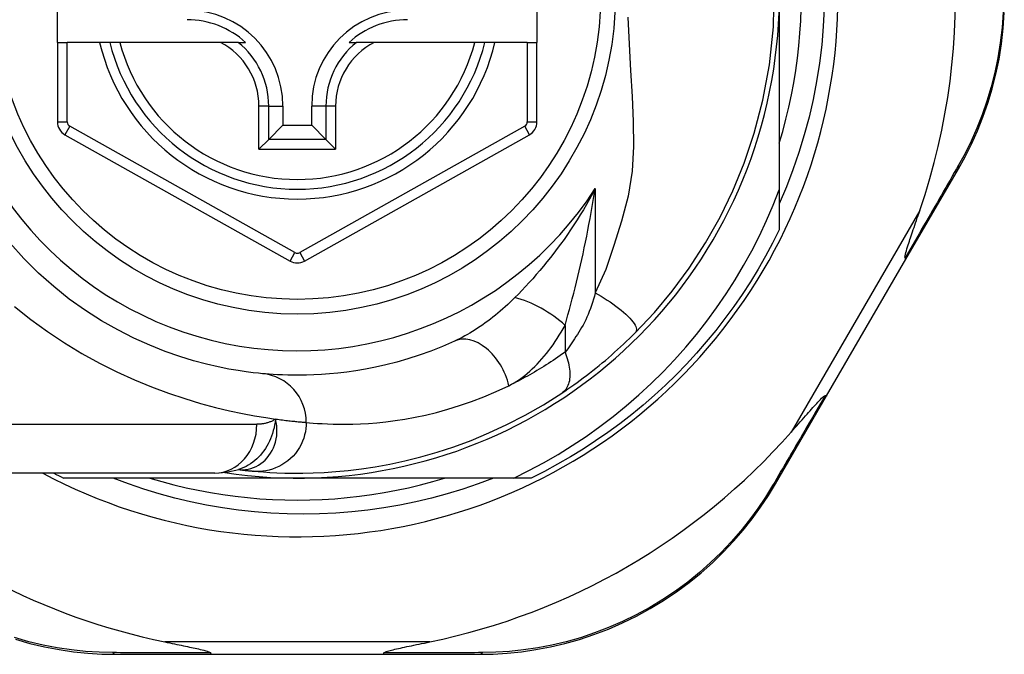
# Model space of a CAD drawing. Header units: inches. Extents: x 2.9 to 60.9, y 4.2 to 31.2.
# Tile 6 of 37: x 4.041 to 4.834, y 14.051 to 14.561. Entities that reach past the tile are written whole.
import ezdxf

# ---------------------------------------------------------------- set-up
doc = ezdxf.new("R2010")
doc.units = ezdxf.units.IN
doc.header["$MEASUREMENT"] = 0
doc.layers.add('Visible Edges(ANSI)', color=7, linetype='Continuous', lineweight=25)
doc.layers.add('Visible Tangent Edges(ANSI)', color=7, linetype='Continuous', lineweight=25)

msp = doc.modelspace()

# ---------------------------------------------------------------- linework, layer by layer
at = {"layer": 'Visible Edges(ANSI)'}
for p, q in [((4.07181, 14.54311), (4.07181, 14.61791)), ((4.45763, 14.61791), (4.45763, 14.54311)), ((4.6526, 14.58051), (4.6526, 14.4246)), ((4.07181, 14.54311), (4.07181, 14.47916)), ((4.07181, 14.54311), (4.07968, 14.54311)), ((4.10576, 14.54311), (4.07968, 14.54311)), ((4.11386, 14.54311), (4.10576, 14.54311)), ((4.12198, 14.54311), (4.11386, 14.54311)), ((4.20296, 14.54311), (4.12198, 14.54311)), ((4.21724, 14.54311), (4.20296, 14.54311)), ((4.21724, 14.54311), (4.22315, 14.54311)), ((4.30646, 14.54311), (4.31237, 14.54311)), ((4.32665, 14.54311), (4.31237, 14.54311)), ((4.40763, 14.54311), (4.32665, 14.54311)), ((4.41575, 14.54311), (4.40763, 14.54311)), ((4.42385, 14.54311), (4.41575, 14.54311)), ((4.44976, 14.54311), (4.42385, 14.54311)), ((4.44976, 14.54311), (4.45763, 14.54311)), ((4.45763, 14.47915), (4.45763, 14.54311)), ((4.25324, 14.49192), (4.25324, 14.47642)), ((4.27637, 14.47642), (4.27637, 14.49192)), ((4.24181, 14.46499), (4.25324, 14.47642)), ((4.25324, 14.47642), (4.27637, 14.47642)), ((4.2878, 14.46499), (4.27637, 14.47642)), ((4.07784, 14.46886), (4.25903, 14.36721)), ((4.27059, 14.36722), (4.4516, 14.46885)), ((4.24181, 14.46499), (4.23397, 14.45715)), ((4.29564, 14.45715), (4.2878, 14.46499)), ((4.75448, 14.36871), (4.79674, 14.44145)), ((4.6526, 14.4246), (4.6526, 14.39242)), ((4.69065, 14.25881), (4.75448, 14.36871)), ((4.6496, 14.18815), (4.69065, 14.25881)), ((4.2175, 14.19957), (4.21755, 14.19957)), ((4.19837, 14.19665), (3.96111, 14.19665)), ((4.26481, 14.19271), (4.07672, 14.19271)), ((4.4391, 14.19271), (4.26481, 14.19271)), ((4.45289, 14.19271), (4.4391, 14.19271)), ((4.1187, 14.05098), (4.19575, 14.05098)), ((4.19575, 14.05098), (4.33386, 14.05098)), ((4.33386, 14.05098), (4.4113, 14.05098))]:
    msp.add_line(p, q, dxfattribs=at)
at = {"layer": 'Visible Edges(ANSI)', "flags": 128}
for points in [[(4.5367, 14.30954), (4.55217, 14.32599), (4.56638, 14.34296), (4.58008, 14.36152), (4.59327, 14.38186), (4.60494, 14.40258), (4.6152, 14.42374), (4.62437, 14.44609), (4.63248, 14.47023), (4.63937, 14.49654), (4.64465, 14.52515), (4.64786, 14.55573), (4.64861, 14.58689)], [(4.68881, 14.57056), (4.68804, 14.55579), (4.68676, 14.54104), (4.68496, 14.52637), (4.68266, 14.51179), (4.67985, 14.4973), (4.67654, 14.48294), (4.67274, 14.4687), (4.66843, 14.4546), (4.66364, 14.44065), (4.65836, 14.42687), (4.6526, 14.41327)], [(4.6526, 14.46195), (4.65541, 14.47158), (4.65799, 14.48127), (4.66032, 14.49102), (4.66241, 14.50082), (4.66426, 14.51068), (4.66586, 14.52057), (4.66722, 14.53051), (4.66834, 14.54047), (4.6692, 14.55046), (4.66982, 14.56046), (4.67019, 14.57048)], [(4.79674, 14.44145), (4.80213, 14.45119), (4.80724, 14.46136), (4.812, 14.47193), (4.81638, 14.48287), (4.82034, 14.49414), (4.82385, 14.50571), (4.82688, 14.51756), (4.82941, 14.52967), (4.83139, 14.54199), (4.83281, 14.55448), (4.83367, 14.56708)], [(4.4391, 14.19271), (4.45114, 14.19868), (4.46299, 14.20503), (4.47462, 14.21175), (4.48604, 14.21883), (4.49723, 14.22628), (4.50819, 14.23408), (4.51891, 14.24224), (4.52937, 14.25074), (4.53956, 14.25958), (4.54946, 14.26873), (4.55905, 14.27818), (4.56833, 14.28793), (4.57729, 14.29796), (4.58592, 14.30828), (4.59422, 14.31886), (4.60218, 14.32971), (4.60979, 14.34081), (4.61705, 14.35217), (4.62394, 14.36376), (4.63046, 14.37557), (4.63659, 14.38756), (4.64233, 14.39974), (4.64767, 14.41209), (4.6526, 14.4246)], [(4.75384, 14.36972), (4.7537, 14.37045), (4.75383, 14.37152), (4.7541, 14.37276), (4.75444, 14.37409), (4.75485, 14.37552), (4.7553, 14.37704), (4.75579, 14.3786), (4.75629, 14.38017), (4.75679, 14.38171), (4.75727, 14.38316), (4.75774, 14.38457), (4.75823, 14.38604), (4.75875, 14.38758), (4.7593, 14.38919), (4.75986, 14.39085), (4.76045, 14.39257), (4.76105, 14.39434), (4.76168, 14.39616), (4.76232, 14.39803), (4.76298, 14.39995), (4.76365, 14.40191), (4.76433, 14.4039), (4.76503, 14.40594), (4.76574, 14.408)], [(4.6526, 14.39242), (4.64722, 14.38171), (4.64154, 14.37115), (4.63557, 14.36075), (4.62932, 14.35052), (4.62278, 14.34047), (4.61597, 14.33061), (4.60888, 14.32094), (4.60153, 14.31147), (4.59391, 14.30221), (4.58604, 14.29316), (4.57793, 14.28434), (4.56957, 14.27574), (4.56097, 14.26739), (4.55215, 14.25927), (4.5431, 14.2514), (4.53384, 14.24379), (4.52437, 14.23643), (4.5147, 14.22935), (4.50484, 14.22253), (4.49479, 14.216), (4.48456, 14.20974), (4.47416, 14.20377), (4.4636, 14.19809), (4.45289, 14.19271)], [(4.23678, 14.27668), (4.23355, 14.27699), (4.22918, 14.27747), (4.22371, 14.27817), (4.21717, 14.27913), (4.20961, 14.28041), (4.20109, 14.28211), (4.19164, 14.28429), (4.18133, 14.28703), (4.17021, 14.29046), (4.15841, 14.29462), (4.14609, 14.29955), (4.13338, 14.30528), (4.1204, 14.31183), (4.10732, 14.31923), (4.09425, 14.32752), (4.08136, 14.33671), (4.06878, 14.34676), (4.05659, 14.35763), (4.04488, 14.36924), (4.0337, 14.38154)], [(4.75448, 14.36871), (4.75449, 14.36873), (4.7545, 14.36875), (4.7545, 14.36878), (4.7545, 14.36881), (4.7545, 14.36883), (4.75449, 14.36887), (4.75449, 14.3689), (4.75447, 14.36893), (4.75446, 14.36897), (4.75444, 14.36901), (4.75442, 14.36905), (4.75439, 14.36909), (4.75436, 14.36913), (4.75433, 14.36918), (4.7543, 14.36922), (4.75426, 14.36927), (4.75422, 14.36932), (4.75417, 14.36937), (4.75413, 14.36943), (4.75407, 14.36948), (4.75402, 14.36954), (4.75396, 14.3696), (4.7539, 14.36966), (4.75384, 14.36972)], [(4.47774, 14.26112), (4.48011, 14.26271), (4.48251, 14.26435), (4.48494, 14.26604), (4.4874, 14.26778), (4.48988, 14.26956), (4.49238, 14.27138), (4.4949, 14.27325), (4.49743, 14.27516), (4.49996, 14.27711), (4.50251, 14.2791), (4.50506, 14.28113), (4.50761, 14.2832), (4.51014, 14.28528), (4.51266, 14.2874), (4.51516, 14.28953), (4.51765, 14.29168), (4.52011, 14.29386), (4.52255, 14.29605), (4.52497, 14.29827), (4.52737, 14.30049), (4.52974, 14.30274), (4.53209, 14.30499), (4.53441, 14.30726), (4.5367, 14.30954)], [(4.39127, 14.30283), (4.38162, 14.29864), (4.37211, 14.29488), (4.36278, 14.29155), (4.35365, 14.28861), (4.34475, 14.28605), (4.33611, 14.28384), (4.32775, 14.28195), (4.31969, 14.28037), (4.31195, 14.27905), (4.30452, 14.27798), (4.29741, 14.27713), (4.29063, 14.27647), (4.28418, 14.276), (4.27808, 14.27567), (4.27232, 14.27548), (4.26692, 14.2754), (4.26187, 14.2754), (4.25719, 14.27547), (4.25286, 14.27561), (4.2489, 14.27579), (4.24531, 14.276), (4.24209, 14.27623), (4.23925, 14.27646), (4.23678, 14.27668)], [(4.22955, 14.19827), (4.23327, 14.19795), (4.23765, 14.19761), (4.24268, 14.19729), (4.24836, 14.197), (4.25469, 14.19678), (4.26165, 14.19666), (4.26925, 14.19667), (4.27746, 14.19686), (4.28629, 14.19725), (4.29573, 14.1979), (4.30575, 14.19884), (4.31635, 14.20012), (4.32751, 14.2018), (4.3392, 14.20393), (4.35141, 14.20655), (4.36411, 14.20972), (4.37726, 14.21349), (4.39081, 14.21792), (4.40474, 14.22306), (4.41899, 14.22898), (4.43348, 14.23569), (4.44816, 14.24327), (4.46293, 14.25173), (4.47774, 14.26112)], [(4.66209, 14.22956), (4.66362, 14.2313), (4.66514, 14.23302), (4.66662, 14.23471), (4.66809, 14.23638), (4.66952, 14.23801), (4.67093, 14.2396), (4.6723, 14.24116), (4.67363, 14.24267), (4.67493, 14.24413), (4.67618, 14.24555), (4.6774, 14.24691), (4.67856, 14.24821), (4.67968, 14.24946), (4.68074, 14.25063), (4.68175, 14.25174), (4.68271, 14.25278), (4.68369, 14.25383), (4.68469, 14.25489), (4.68569, 14.25592), (4.68665, 14.25686), (4.68753, 14.25768), (4.6883, 14.25831), (4.68893, 14.25873), (4.68945, 14.25887)], [(4.69065, 14.25881), (4.69063, 14.25879), (4.69062, 14.25877), (4.6906, 14.25876), (4.69057, 14.25874), (4.69055, 14.25873), (4.69052, 14.25872), (4.69048, 14.25871), (4.69045, 14.25871), (4.69041, 14.2587), (4.69037, 14.2587), (4.69032, 14.2587), (4.69027, 14.2587), (4.69022, 14.2587), (4.69017, 14.25871), (4.69011, 14.25872), (4.69005, 14.25873), (4.68998, 14.25874), (4.68992, 14.25875), (4.68985, 14.25876), (4.68977, 14.25878), (4.6897, 14.2588), (4.68962, 14.25882), (4.68954, 14.25884), (4.68945, 14.25887)], [(4.19837, 14.19665), (4.20792, 14.19735), (4.2178, 14.19967)], [(4.21755, 14.19957), (4.21821, 14.19949), (4.21885, 14.19941), (4.21948, 14.19933), (4.2201, 14.19926), (4.2207, 14.19919), (4.22129, 14.19912), (4.22187, 14.19906), (4.22243, 14.199), (4.22298, 14.19893), (4.22351, 14.19888), (4.22404, 14.19882), (4.22454, 14.19877), (4.22504, 14.19871), (4.22552, 14.19866), (4.22598, 14.19862), (4.22643, 14.19857), (4.22687, 14.19853), (4.2273, 14.19849), (4.22771, 14.19845), (4.2281, 14.19841), (4.22849, 14.19837), (4.22886, 14.19834), (4.22921, 14.1983), (4.22955, 14.19827)], [(4.42259, 14.19271), (4.41035, 14.18811), (4.39796, 14.18389), (4.38546, 14.18006), (4.37285, 14.17663), (4.36016, 14.1736), (4.34739, 14.17096), (4.33454, 14.16873), (4.32164, 14.1669), (4.30869, 14.16547), (4.29569, 14.16445), (4.28266, 14.16384), (4.26961, 14.16363), (4.25654, 14.16383), (4.24347, 14.16444), (4.23043, 14.16547), (4.21744, 14.1669), (4.20451, 14.16873), (4.19166, 14.17097), (4.1789, 14.1736), (4.16622, 14.17664), (4.15365, 14.18007), (4.14119, 14.18389), (4.12885, 14.18811), (4.11664, 14.19271)], [(4.14625, 14.19271), (4.15588, 14.1899), (4.16557, 14.18733), (4.17532, 14.18499), (4.18512, 14.1829), (4.19498, 14.18105), (4.20487, 14.17945), (4.21481, 14.17809), (4.22477, 14.17698), (4.23476, 14.17611), (4.24476, 14.17549), (4.25478, 14.17512), (4.26481, 14.175), (4.27483, 14.17512), (4.28485, 14.17549), (4.29486, 14.17611), (4.30484, 14.17698), (4.31481, 14.17809), (4.32474, 14.17945), (4.33464, 14.18105), (4.34449, 14.1829), (4.3543, 14.18499), (4.36405, 14.18733), (4.37374, 14.1899), (4.38336, 14.19271)], [(4.4113, 14.05098), (4.42237, 14.0512), (4.43366, 14.05189), (4.44514, 14.05307), (4.45674, 14.05475), (4.46841, 14.05697), (4.48011, 14.05971), (4.49182, 14.06301), (4.50348, 14.06686), (4.51506, 14.07128), (4.52651, 14.07626), (4.53777, 14.08178), (4.5488, 14.0878), (4.55955, 14.09431), (4.56998, 14.10127), (4.58002, 14.10867), (4.58965, 14.11648), (4.59882, 14.12464), (4.60752, 14.13311), (4.61576, 14.14185), (4.62351, 14.15082), (4.63078, 14.15997), (4.63756, 14.16927), (4.64383, 14.17868), (4.6496, 14.18815)], [(4.03797, 14.06307), (4.0497, 14.05976), (4.06144, 14.057), (4.07314, 14.05477), (4.08477, 14.05308), (4.09627, 14.05189), (4.1076, 14.0512), (4.1187, 14.05098)], [(4.15814, 14.06098), (4.16014, 14.06057), (4.16211, 14.06016), (4.16405, 14.05977), (4.16596, 14.05937), (4.16783, 14.05899), (4.16966, 14.05861), (4.17144, 14.05824), (4.17319, 14.05787), (4.17488, 14.05752), (4.17652, 14.05717), (4.17811, 14.05683), (4.17964, 14.0565), (4.18111, 14.05618), (4.18251, 14.05588), (4.18385, 14.05558), (4.18523, 14.05526), (4.18669, 14.05492), (4.1882, 14.05456), (4.18969, 14.05418), (4.1911, 14.0538), (4.1924, 14.05341), (4.1936, 14.053), (4.19459, 14.05256), (4.19515, 14.05205)], [(4.33446, 14.05205), (4.33486, 14.05246), (4.33557, 14.05282), (4.33641, 14.05314), (4.33736, 14.05346), (4.33837, 14.05376), (4.33943, 14.05405), (4.34059, 14.05435), (4.34186, 14.05467), (4.34322, 14.05499), (4.34466, 14.05533), (4.34618, 14.05567), (4.34778, 14.05602), (4.34943, 14.05639), (4.35115, 14.05675), (4.35292, 14.05713), (4.35475, 14.05752), (4.35666, 14.05792), (4.35862, 14.05833), (4.36064, 14.05875), (4.36272, 14.05918), (4.36484, 14.05962), (4.36701, 14.06006), (4.36922, 14.06052), (4.37147, 14.06098)], [(4.19575, 14.05098), (4.19572, 14.05098), (4.1957, 14.05099), (4.19567, 14.051), (4.19565, 14.05101), (4.19562, 14.05103), (4.19559, 14.05105), (4.19557, 14.05107), (4.19554, 14.0511), (4.19552, 14.05113), (4.19549, 14.05117), (4.19547, 14.05121), (4.19544, 14.05125), (4.19541, 14.0513), (4.19539, 14.05135), (4.19536, 14.0514), (4.19534, 14.05146), (4.19532, 14.05152), (4.19529, 14.05159), (4.19527, 14.05166), (4.19524, 14.05173), (4.19522, 14.0518), (4.19519, 14.05188), (4.19517, 14.05197), (4.19515, 14.05205)], [(4.33386, 14.05098), (4.33389, 14.05098), (4.33391, 14.05099), (4.33394, 14.051), (4.33397, 14.05101), (4.33399, 14.05103), (4.33402, 14.05105), (4.33404, 14.05107), (4.33407, 14.0511), (4.3341, 14.05113), (4.33412, 14.05117), (4.33415, 14.05121), (4.33417, 14.05125), (4.3342, 14.0513), (4.33422, 14.05135), (4.33425, 14.0514), (4.33427, 14.05146), (4.3343, 14.05152), (4.33432, 14.05159), (4.33435, 14.05166), (4.33437, 14.05173), (4.33439, 14.0518), (4.33442, 14.05188), (4.33444, 14.05197), (4.33446, 14.05205)]]:
    msp.add_lwpolyline(points, dxfattribs=at)
at = {"layer": 'Visible Edges(ANSI)'}
msp.add_circle((4.26481, 14.58051), 0.25591, dxfattribs=at)
for centre, radius, start, end in [((4.26481, 14.58051), 0.43504, 241.92751, 118.07249), ((4.26481, 14.58051), 0.3878, 261.33391, 70.21195), ((4.26481, 14.57965), 0.52953, 341.08535, 27.06854), ((4.17622, 14.49192), 0.07702, 0, 90), ((4.35339, 14.49192), 0.07702, 90, 180), ((4.17622, 14.49192), 0.06944, 47.48259, 90), ((4.35339, 14.49192), 0.06944, 90, 132.51741), ((4.26481, 14.58051), 0.15551, 193.91643, 346.08357), ((4.08362, 14.47916), 0.01181, 180, 240.70877), ((4.44582, 14.47915), 0.01181, 299.31319, 0), ((4.2648, 14.37752), 0.01181, 240.70877, 299.31319), ((4.26481, 14.57965), 0.52953, 281.6205, 318.6133), ((4.26481, 14.57965), 0.52953, 226.3272, 258.3795), ((4.26481, 14.58051), 0.431, 242.95157, 244.12615)]:
    msp.add_arc(centre, radius, start, end, dxfattribs=at)
at = {"layer": 'Visible Tangent Edges(ANSI)'}
for p, q in [((4.07968, 14.47916), (4.07968, 14.54311)), ((4.44976, 14.54311), (4.44976, 14.47915)), ((4.23397, 14.45715), (4.23397, 14.49192)), ((4.24181, 14.49192), (4.23397, 14.49192)), ((4.24181, 14.46499), (4.24181, 14.49192)), ((4.24181, 14.49192), (4.25324, 14.49192)), ((4.2878, 14.49192), (4.27637, 14.49192)), ((4.29564, 14.49192), (4.2878, 14.49192)), ((4.2878, 14.49192), (4.2878, 14.46499)), ((4.29564, 14.49192), (4.29564, 14.45715)), ((4.07181, 14.47916), (4.07968, 14.47916)), ((4.08169, 14.47572), (4.07784, 14.46886)), ((4.26288, 14.37408), (4.08169, 14.47572)), ((4.44775, 14.47572), (4.26673, 14.37408)), ((4.4516, 14.46885), (4.44775, 14.47572)), ((4.44976, 14.47915), (4.45763, 14.47915)), ((4.2878, 14.46499), (4.24181, 14.46499)), ((4.23397, 14.45715), (4.29564, 14.45715)), ((4.50451, 14.42555), (4.50451, 14.34161)), ((4.76574, 14.408), (4.66209, 14.22956)), ((4.25903, 14.36721), (4.26288, 14.37408)), ((4.26673, 14.37408), (4.27059, 14.36722)), ((4.48021, 14.31555), (4.48021, 14.29388)), ((3.96111, 14.23602), (4.23227, 14.23602)), ((4.37147, 14.06098), (4.15814, 14.06098))]:
    msp.add_line(p, q, dxfattribs=at)
at = {"layer": 'Visible Tangent Edges(ANSI)', "flags": 128}
for points in [[(4.53083, 14.5633), (4.53172, 14.54161), (4.53292, 14.52039), (4.53415, 14.49972), (4.53509, 14.47946), (4.5353, 14.45948), (4.53422, 14.43957), (4.53112, 14.41945), (4.52553, 14.39941), (4.51959, 14.37978), (4.51315, 14.36054), (4.50451, 14.34161)], [(4.83268, 14.56735), (4.83185, 14.55501), (4.83047, 14.54278), (4.82855, 14.53071), (4.8261, 14.51886), (4.82315, 14.50725), (4.81974, 14.49591), (4.8159, 14.48486), (4.81164, 14.47414), (4.80701, 14.46378), (4.80206, 14.45381), (4.79682, 14.44426)], [(4.79682, 14.44426), (4.79513, 14.44133), (4.79344, 14.43838), (4.79173, 14.43542), (4.79002, 14.43244), (4.78829, 14.42944), (4.78656, 14.42643), (4.78481, 14.4234), (4.78306, 14.42035), (4.7813, 14.41729), (4.77952, 14.41421), (4.77774, 14.41112), (4.77595, 14.40801), (4.77415, 14.40489), (4.77234, 14.40176), (4.77053, 14.39861), (4.7687, 14.39545), (4.76687, 14.39227), (4.76503, 14.38908), (4.76318, 14.38588), (4.76133, 14.38267), (4.75947, 14.37945), (4.7576, 14.37622), (4.75572, 14.37297), (4.75384, 14.36972)], [(4.50451, 14.42555), (4.5022, 14.42121), (4.49984, 14.41693), (4.49742, 14.4127), (4.49497, 14.40853), (4.49247, 14.40441), (4.48993, 14.40035), (4.48735, 14.39635), (4.48473, 14.3924), (4.48208, 14.38852), (4.4794, 14.3847), (4.47669, 14.38094), (4.47396, 14.37724), (4.4712, 14.3736), (4.46841, 14.37003), (4.46561, 14.36651), (4.46277, 14.36306), (4.45992, 14.35966), (4.45706, 14.35633), (4.45418, 14.35307), (4.4513, 14.34987), (4.44842, 14.34675), (4.44554, 14.3437), (4.44267, 14.34073), (4.43982, 14.33785)], [(4.48021, 14.31555), (4.4814, 14.31968), (4.48259, 14.32389), (4.48376, 14.32816), (4.48493, 14.3325), (4.48609, 14.33688), (4.48723, 14.34131), (4.48835, 14.34578), (4.48946, 14.35029), (4.49055, 14.35482), (4.49162, 14.35938), (4.49267, 14.36396), (4.4937, 14.36856), (4.49471, 14.37319), (4.49571, 14.37785), (4.49668, 14.38254), (4.49763, 14.38724), (4.49857, 14.39197), (4.49948, 14.39672), (4.50038, 14.40149), (4.50125, 14.40627), (4.5021, 14.41107), (4.50293, 14.41588), (4.50373, 14.42071), (4.50451, 14.42555)], [(4.50451, 14.34161), (4.50383, 14.33904), (4.5031, 14.33649), (4.50233, 14.33398), (4.50152, 14.3315), (4.50067, 14.32908), (4.49977, 14.3267), (4.49883, 14.32437), (4.49785, 14.32211), (4.49684, 14.31991), (4.49579, 14.31777), (4.49471, 14.31572), (4.4936, 14.31374), (4.49247, 14.31184), (4.49132, 14.31001), (4.49018, 14.30823), (4.48904, 14.30648), (4.4879, 14.30477), (4.48678, 14.30309), (4.48565, 14.30145), (4.48454, 14.29985), (4.48344, 14.29829), (4.48235, 14.29678), (4.48127, 14.29531), (4.48021, 14.29388)], [(4.50451, 14.34161), (4.50688, 14.34029), (4.50927, 14.33889), (4.51168, 14.33743), (4.51408, 14.33591), (4.51646, 14.33434), (4.5188, 14.33273), (4.52107, 14.33109), (4.52327, 14.32943), (4.52537, 14.32776), (4.52734, 14.3261), (4.52918, 14.32445), (4.53085, 14.32284), (4.53236, 14.32128), (4.53369, 14.31977), (4.53484, 14.31833), (4.53578, 14.31696), (4.53653, 14.31569), (4.53709, 14.31451), (4.53745, 14.31342), (4.53763, 14.31244), (4.53763, 14.31156), (4.53747, 14.31079), (4.53715, 14.31011), (4.5367, 14.30954)], [(4.43982, 14.33785), (4.43791, 14.33597), (4.43599, 14.33413), (4.43406, 14.33231), (4.4321, 14.33052), (4.43013, 14.32877), (4.42815, 14.32705), (4.42616, 14.32537), (4.42416, 14.32372), (4.42214, 14.32211), (4.42012, 14.32054), (4.4181, 14.319), (4.41606, 14.31751), (4.41402, 14.31605), (4.41197, 14.31463), (4.40991, 14.31325), (4.40784, 14.31191), (4.40576, 14.31061), (4.40368, 14.30936), (4.40161, 14.30815), (4.39953, 14.30698), (4.39746, 14.30587), (4.39539, 14.3048), (4.39332, 14.30379), (4.39127, 14.30283)], [(4.03727, 14.33074), (4.05031, 14.32032), (4.06373, 14.31052), (4.07747, 14.30138), (4.09145, 14.29294), (4.10556, 14.28521), (4.11969, 14.27818), (4.13372, 14.27183), (4.14756, 14.26614), (4.16111, 14.26108), (4.17425, 14.25665), (4.18689, 14.25281), (4.19891, 14.24956), (4.21022, 14.24685), (4.22076, 14.24462), (4.23048, 14.24279), (4.23935, 14.24132), (4.24734, 14.24016)], [(4.43505, 14.267), (4.43721, 14.26811), (4.43935, 14.26932), (4.44148, 14.27064), (4.4436, 14.27205), (4.4457, 14.27356), (4.44778, 14.27515), (4.44983, 14.27684), (4.45186, 14.2786), (4.45387, 14.28044), (4.45584, 14.28235), (4.45779, 14.28433), (4.45971, 14.28637), (4.46159, 14.28849), (4.46345, 14.29067), (4.46528, 14.29291), (4.46707, 14.29521), (4.46884, 14.29757), (4.47057, 14.29999), (4.47227, 14.30246), (4.47394, 14.30499), (4.47556, 14.30756), (4.47715, 14.31018), (4.4787, 14.31284), (4.48021, 14.31555)], [(4.48021, 14.29388), (4.47831, 14.29254), (4.4764, 14.29121), (4.4745, 14.2899), (4.4726, 14.28862), (4.47072, 14.28737), (4.46883, 14.28613), (4.46695, 14.28491), (4.46506, 14.28371), (4.46317, 14.28253), (4.46128, 14.28137), (4.45939, 14.28022), (4.4575, 14.2791), (4.45561, 14.27799), (4.45373, 14.2769), (4.45184, 14.27582), (4.44996, 14.27477), (4.44808, 14.27374), (4.44621, 14.27272), (4.44434, 14.27172), (4.44248, 14.27074), (4.44061, 14.26978), (4.43876, 14.26884), (4.4369, 14.26791), (4.43505, 14.267)], [(4.48021, 14.29388), (4.48087, 14.2922), (4.48149, 14.29051), (4.48205, 14.2888), (4.48255, 14.28708), (4.48299, 14.28536), (4.48336, 14.28364), (4.48366, 14.28194), (4.4839, 14.28026), (4.48405, 14.27861), (4.48414, 14.27699), (4.48414, 14.27542), (4.48406, 14.27389), (4.48391, 14.27242), (4.48368, 14.27101), (4.48338, 14.26966), (4.483, 14.26839), (4.48256, 14.26719), (4.48204, 14.26607), (4.48146, 14.26504), (4.48082, 14.26408), (4.48012, 14.26322), (4.47937, 14.26243), (4.47858, 14.26174), (4.47774, 14.26112)], [(4.27203, 14.23747), (4.27464, 14.23723), (4.27764, 14.23697), (4.28103, 14.23671), (4.28482, 14.23647), (4.289, 14.23627), (4.29356, 14.23611), (4.29851, 14.23603), (4.30383, 14.23603), (4.30953, 14.23612), (4.31561, 14.23634), (4.32205, 14.23671), (4.32885, 14.23724), (4.33601, 14.23798), (4.34351, 14.23894), (4.35135, 14.24015), (4.35952, 14.24164), (4.36802, 14.24343), (4.37684, 14.24556), (4.38596, 14.24805), (4.39535, 14.25095), (4.40498, 14.25426), (4.41483, 14.25803), (4.42487, 14.26227), (4.43505, 14.267)], [(4.68945, 14.25887), (4.68761, 14.25572), (4.68578, 14.25258), (4.68395, 14.24945), (4.68213, 14.24633), (4.68032, 14.24322), (4.67851, 14.24013), (4.67671, 14.23705), (4.67491, 14.23398), (4.67312, 14.23092), (4.67134, 14.22787), (4.66957, 14.22484), (4.6678, 14.22182), (4.66604, 14.21881), (4.66429, 14.21582), (4.66254, 14.21284), (4.66081, 14.20987), (4.65908, 14.20693), (4.65736, 14.20399), (4.65565, 14.20107), (4.65395, 14.19817), (4.65226, 14.19528), (4.65057, 14.19241), (4.6489, 14.18955), (4.64723, 14.18672)], [(4.24734, 14.24016), (4.24698, 14.23777), (4.24656, 14.23543), (4.24606, 14.23312), (4.24548, 14.23086), (4.24483, 14.22865), (4.24409, 14.22649), (4.24328, 14.22438), (4.24238, 14.22232), (4.24139, 14.22032), (4.24032, 14.21837), (4.23916, 14.21648), (4.23792, 14.21466), (4.23659, 14.21292), (4.23519, 14.21125), (4.23372, 14.20967), (4.23218, 14.20817), (4.23057, 14.20676), (4.2289, 14.20544), (4.22717, 14.20422), (4.22538, 14.2031), (4.22355, 14.20208), (4.22167, 14.20117), (4.21975, 14.20036), (4.2178, 14.19967)], [(4.21883, 14.19947), (4.22101, 14.19944), (4.22319, 14.1996), (4.22536, 14.19994), (4.22749, 14.20046), (4.22958, 14.20116), (4.2316, 14.20203), (4.23356, 14.20308), (4.23545, 14.2043), (4.23725, 14.20569), (4.23895, 14.20723), (4.24054, 14.20891), (4.24201, 14.21074), (4.24335, 14.2127), (4.24455, 14.21479), (4.24561, 14.21699), (4.24651, 14.2193), (4.24725, 14.2217), (4.24782, 14.22418), (4.24821, 14.22673), (4.24843, 14.22934), (4.24845, 14.232), (4.24828, 14.2347), (4.24791, 14.23742), (4.24734, 14.24016)], [(4.27203, 14.23747), (4.27195, 14.23502), (4.27171, 14.23251), (4.2713, 14.22997), (4.27071, 14.2274), (4.26994, 14.22483), (4.26898, 14.22227), (4.26782, 14.21974), (4.26648, 14.21727), (4.26494, 14.21489), (4.26323, 14.2126), (4.26135, 14.21043), (4.25931, 14.2084), (4.25712, 14.20653), (4.25482, 14.20484), (4.25241, 14.20332), (4.24992, 14.20199), (4.24737, 14.20087), (4.24478, 14.19994), (4.24218, 14.1992), (4.23958, 14.19866), (4.237, 14.19831), (4.23446, 14.19813), (4.23197, 14.19813), (4.22955, 14.19827)], [(4.24734, 14.24016), (4.24679, 14.23981), (4.24623, 14.23949), (4.24566, 14.23917), (4.24509, 14.23887), (4.24451, 14.23859), (4.24392, 14.23832), (4.24332, 14.23807), (4.24272, 14.23783), (4.24211, 14.23761), (4.2415, 14.2374), (4.24088, 14.2372), (4.24025, 14.23703), (4.23961, 14.23686), (4.23897, 14.23671), (4.23833, 14.23658), (4.23767, 14.23646), (4.23702, 14.23636), (4.23635, 14.23627), (4.23568, 14.23619), (4.23501, 14.23613), (4.23433, 14.23608), (4.23365, 14.23605), (4.23296, 14.23603), (4.23227, 14.23602)], [(4.24734, 14.24016), (4.2488, 14.23996), (4.25022, 14.23977), (4.25161, 14.2396), (4.25296, 14.23943), (4.25428, 14.23926), (4.25556, 14.23911), (4.2568, 14.23897), (4.25801, 14.23883), (4.25917, 14.2387), (4.2603, 14.23858), (4.26139, 14.23846), (4.26244, 14.23835), (4.26346, 14.23825), (4.26443, 14.23815), (4.26537, 14.23806), (4.26626, 14.23798), (4.26712, 14.2379), (4.26794, 14.23782), (4.26872, 14.23775), (4.26946, 14.23769), (4.27017, 14.23763), (4.27083, 14.23757), (4.27145, 14.23752), (4.27203, 14.23747)], [(4.21755, 14.19957), (4.21759, 14.19956), (4.21762, 14.19956), (4.21766, 14.19956), (4.2177, 14.19955), (4.21774, 14.19955), (4.21778, 14.19954), (4.21782, 14.19954), (4.21787, 14.19954), (4.21791, 14.19953), (4.21796, 14.19953), (4.21801, 14.19952), (4.21806, 14.19952), (4.21812, 14.19952), (4.21817, 14.19951), (4.21823, 14.19951), (4.21829, 14.1995), (4.21835, 14.1995), (4.21841, 14.1995), (4.21848, 14.19949), (4.21854, 14.19949), (4.21861, 14.19948), (4.21868, 14.19948), (4.21876, 14.19948), (4.21883, 14.19947)], [(4.64723, 14.18672), (4.64155, 14.17747), (4.63538, 14.16829), (4.62871, 14.15921), (4.62157, 14.15027), (4.61395, 14.14151), (4.60587, 14.13297), (4.59733, 14.12469), (4.58833, 14.11672), (4.5789, 14.10909), (4.56906, 14.10185), (4.55884, 14.09504), (4.54832, 14.08867), (4.53751, 14.08276), (4.52649, 14.07736), (4.51528, 14.07247), (4.50395, 14.06812), (4.49253, 14.06433), (4.48108, 14.06108), (4.46963, 14.05837), (4.45821, 14.05617), (4.44686, 14.05448), (4.43563, 14.05329), (4.42458, 14.05258), (4.41374, 14.05231)], [(4.11626, 14.05231), (4.10539, 14.05258), (4.09431, 14.05329), (4.08305, 14.05449), (4.07167, 14.05619), (4.06023, 14.0584), (4.04874, 14.06113), (4.03726, 14.06439)], [(4.19515, 14.05205), (4.19171, 14.05206), (4.18828, 14.05207), (4.18487, 14.05208), (4.18147, 14.05208), (4.17807, 14.05209), (4.17469, 14.0521), (4.17133, 14.05211), (4.16797, 14.05212), (4.16463, 14.05213), (4.1613, 14.05214), (4.15799, 14.05215), (4.15468, 14.05216), (4.1514, 14.05218), (4.14812, 14.05219), (4.14487, 14.0522), (4.14162, 14.05221), (4.1384, 14.05222), (4.13518, 14.05223), (4.13199, 14.05225), (4.12881, 14.05226), (4.12565, 14.05227), (4.1225, 14.05229), (4.11937, 14.0523), (4.11626, 14.05231)], [(4.41374, 14.05231), (4.41062, 14.0523), (4.40747, 14.05229), (4.40431, 14.05227), (4.40113, 14.05226), (4.39794, 14.05225), (4.39473, 14.05224), (4.3915, 14.05222), (4.38826, 14.05221), (4.385, 14.0522), (4.38173, 14.05219), (4.37844, 14.05218), (4.37513, 14.05216), (4.37182, 14.05215), (4.36849, 14.05214), (4.36514, 14.05213), (4.36178, 14.05212), (4.35841, 14.05211), (4.35502, 14.0521), (4.35163, 14.05209), (4.34822, 14.05208), (4.3448, 14.05208), (4.34137, 14.05207), (4.33792, 14.05206), (4.33446, 14.05205)]]:
    msp.add_lwpolyline(points, dxfattribs=at)
at = {"layer": 'Visible Tangent Edges(ANSI)'}
msp.add_circle((4.26481, 14.58051), 0.24409, dxfattribs=at)
for centre, radius, start, end in [((4.26481, 14.58051), 0.28543, 32.8812, 327.1188), ((4.26481, 14.58051), 0.16339, 193.23324, 346.76676), ((4.26481, 14.58051), 0.14764, 194.67485, 345.32515), ((4.17622, 14.49192), 0.05775, 0, 62.41478), ((4.17622, 14.49192), 0.06559, 0, 51.29033), ((4.35339, 14.49192), 0.06559, 128.70967, 180), ((4.35339, 14.49192), 0.05775, 117.58522, 180), ((4.08362, 14.47916), 0.00394, 180, 240.70877), ((4.44582, 14.47915), 0.00394, 299.31319, 0), ((4.2648, 14.37752), 0.00394, 240.70877, 299.31319)]:
    msp.add_arc(centre, radius, start, end, dxfattribs=at)
for centre, major_axis, ratio, start_param, end_param in [((4.78809, 14.44648), (0.00865, -0.00502), 0.492909, 0, 0.523212), ((4.4559, 14.31555), (0.034, -0.01985), 0.367954, 1.008544, 2.26339), ((4.40759, 14.267), (-0.01632, 0.03583), 0.663135, 4.419079, 6.283185), ((4.23317, 14.23747), (0.00362, 0.0392), 0.987056, 4.803178, 6.283185), ((4.19837, 14.23602), (0, -0.03937), 0.860915, 0, 1.570796), ((4.20479, 14.00316), (0.01245, 0.19646), 0.394768, 6.26267, 6.279105), ((4.64095, 14.19317), (0.00865, -0.00502), 0.487239, 5.762078, 6.283185), ((4.1187, 14.06098), (0, -0.01), 0.489692, 5.761173, 6.283185), ((4.4113, 14.06098), (0, -0.01), 0.490597, 0, 0.522348)]:
    msp.add_ellipse(centre, major_axis=major_axis, ratio=ratio, start_param=start_param, end_param=end_param, dxfattribs=at)

doc.saveas('drawing.dxf')
